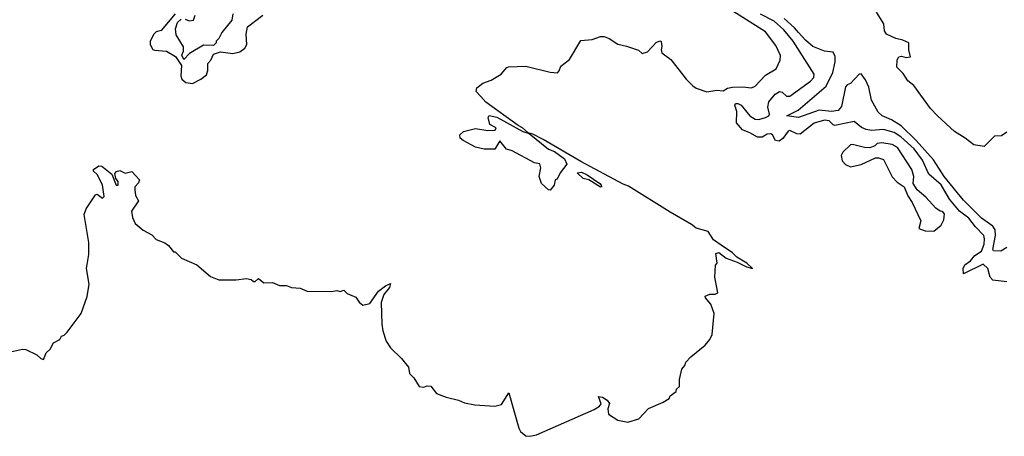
# Model space of a CAD drawing. Extents: x 2029826 to 2248070, y 228728 to 402406.
# Tile 91 of 256: x 2138029 to 2143700, y 301257 to 303659. Entities that reach past the tile are written whole.
import ezdxf

# ---------------------------------------------------------------- set-up
doc = ezdxf.new("R2010")
doc.units = 0

msp = doc.modelspace()

# ---------------------------------------------------------------- linework, layer by layer
at = {"layer": '0CON10XD'}
for points in [[(2141425.9, 301445.9), (2141417.5, 301415), (2141420, 301385), (2141475, 301350), (2141531.7, 301338.3), (2141595, 301357.5), (2141651.7, 301418.3), (2141736.1, 301453.9), (2141770, 301475), (2141775, 301490), (2141810, 301515), (2141811.7, 301528.3), (2141830, 301545), (2141830, 301585), (2141842.5, 301645), (2141860, 301665), (2141866.7, 301685), (2141894, 301715), (2141977.4, 301782.6), (2142004.5, 301815), (2142017.9, 301845), (2142028.5, 301965), (2142009.3, 302019.3), (2141978.8, 302055), (2141977.5, 302065), (2142004.1, 302075.9), (2142035, 302076.2), (2142050, 302085), (2142033.3, 302175), (2142037, 302243), (2142046.7, 302255), (2142038.8, 302311.2), (2142055, 302316.9), (2142097.5, 302285), (2142161.9, 302261.9), (2142215, 302234.3), (2142250, 302225), (2142218, 302255), (2142160.2, 302290.2), (2142135, 302315.6), (2142068.8, 302358.8), (2142025, 302390), (2141995, 302437.5), (2141925, 302457.5), (2141899.1, 302479.1), (2141775, 302548.6), (2141535, 302700), (2141505, 302710), (2141261.2, 302841.2), (2141045, 302967.3), (2140985, 302998.8), (2140956.7, 303006.7), (2140925, 303036), (2140899.2, 303049.2), (2140713.7, 303183.7), (2140685, 303216.7), (2140657.5, 303245), (2140662.5, 303265), (2140696.4, 303293.6), (2140745, 303310), (2140802.5, 303345), (2140835, 303382.5), (2140845, 303387.5), (2140945, 303390), (2141085, 303356.7), (2141127, 303353), (2141137, 303363), (2141145, 303390), (2141195, 303430), (2141260.7, 303539.3), (2141326.4, 303543.6), (2141375, 303562.5), (2141395, 303562.5), (2141425, 303550), (2141475, 303516.7), (2141525, 303506.7), (2141592.5, 303482.5), (2141615, 303463.3), (2141645, 303473.3), (2141695, 303526.2), (2141717, 303537), (2141723.3, 303533.3), (2141728, 303505), (2141723.3, 303485), (2141727, 303467), (2141779.3, 303429.3), (2141867.5, 303315), (2141907, 303277), (2141925, 303263.3), (2141986.4, 303243.6), (2142045, 303252.5), (2142081.7, 303248.3), (2142106.4, 303263.6), (2142135, 303268.8), (2142195, 303272), (2142245, 303266.2), (2142265, 303276.2), (2142325, 303338.8), (2142386.2, 303375), (2142410, 303425), (2142411.9, 303451.9), (2142385, 303509.2), (2142325, 303587.8), (2142099.9, 303729.9)], [(2138925, 303692.5), (2138843.3, 303596.7), (2138815, 303588), (2138801.2, 303575), (2138780, 303535), (2138781.2, 303515), (2138795, 303487.5), (2138805, 303482), (2138875, 303477.5), (2138926, 303446), (2138960, 303395), (2138956.2, 303335), (2138963.3, 303315), (2138985, 303296.7), (2139025, 303291.2)], [(2139257, 303693), (2139250, 303655), (2139192.5, 303585), (2139175, 303550), (2139160, 303535), (2139160, 303525), (2139145, 303510), (2139088.3, 303511.7), (2139007, 303463), (2138975, 303430), (2138963.3, 303455), (2138972.6, 303477.4), (2138971.8, 303501.8), (2138930.5, 303570.5), (2138926.7, 303605), (2138937.5, 303642.5), (2138958.3, 303661.7)], [(2138981.7, 303661.7), (2139005, 303652.5), (2139030, 303655), (2139040, 303685)], [(2139025, 303291.2), (2139072.5, 303315), (2139105, 303340), (2139112.5, 303365), (2139113, 303407), (2139130, 303425), (2139145, 303460), (2139185, 303472.5), (2139256.4, 303463.6), (2139297, 303473), (2139326.4, 303493.6), (2139336.7, 303515), (2139333.3, 303575), (2139341.7, 303618.3), (2139430, 303685)], [(2143715, 302148), (2143635, 302157), (2143618.7, 302175), (2143605.6, 302225), (2143578.8, 302248.8), (2143464.7, 302194.7), (2143462.6, 302225), (2143473.4, 302246.6), (2143505, 302269), (2143530.3, 302299.7), (2143568.4, 302325), (2143584.8, 302365), (2143587, 302395), (2143581.5, 302415), (2143534.9, 302464.9), (2143496.1, 302515), (2143441.7, 302555), (2143384.9, 302624.9), (2143335.9, 302705.9), (2143265, 302767.9), (2143229.5, 302849.5), (2143181.8, 302915), (2143105, 302983.2), (2143065, 303009), (2143005, 303026.5), (2142935, 303020), (2142905.4, 303025.4), (2142878, 303038), (2142835, 303072.3), (2142725, 303049.7), (2142715, 303052.2), (2142692.1, 303075), (2142665, 303079), (2142605, 303061.8), (2142525, 302999), (2142505, 303000.7), (2142465, 303019.3), (2142455, 303016), (2142425.4, 302974.6), (2142402.5, 302957.5), (2142381.9, 302961.9), (2142365.8, 302995), (2142355, 303001.4), (2142335, 302997.9), (2142305, 302981.1), (2142279.1, 302980.9), (2142235, 303007), (2142193, 303023), (2142156.9, 303065), (2142159.5, 303129.5), (2142147.5, 303165), (2142151.8, 303175), (2142165, 303176), (2142185, 303166.8), (2142234.4, 303104.4), (2142265, 303086), (2142287.1, 303082.9), (2142325, 303094), (2142343.1, 303105), (2142347.1, 303115), (2142337.9, 303155), (2142343.1, 303185), (2142380.4, 303229.6), (2142405, 303245.3), (2142420, 303240), (2142445, 303217.1), (2142465, 303218.2), (2142584.6, 303305), (2142602.9, 303325), (2142605.6, 303345), (2142485, 303534.8), (2142430.2, 303600.2), (2142375, 303649.8), (2142295, 303690.8)], [(2143715, 302346.2), (2143680, 302325), (2143637.2, 302327.2), (2143633.4, 302335), (2143649.6, 302415), (2143647.1, 302447.1), (2143635, 302469.2), (2143569.3, 302515), (2143465, 302617.8), (2143354.5, 302755), (2143291.5, 302851.5), (2143192.8, 302962.8), (2143106, 303046), (2143051.2, 303081.2), (2142996.7, 303105), (2142974.5, 303125), (2142935, 303193.8), (2142919.4, 303269.4), (2142901.7, 303311.7), (2142875, 303345.8), (2142865, 303344.4), (2142815, 303290), (2142795, 303282.5), (2142785, 303271.5), (2142762.4, 303157.6), (2142743.1, 303135), (2142705, 303129.1), (2142633.3, 303136.7), (2142515, 303094.7), (2142447.5, 303105), (2142512.2, 303137.8), (2142674.7, 303275), (2142713, 303355), (2142726.9, 303415), (2142726.4, 303446.4), (2142715, 303470.8), (2142665, 303477.9), (2142598.1, 303505), (2142555, 303540), (2142514.4, 303584.4), (2142492.2, 303612.2), (2142433.2, 303665)], [(2143715, 303010), (2143685, 302990), (2143643, 302987), (2143585, 302927.5), (2143525, 302937.5), (2143475, 302976), (2143414.3, 303015), (2143314.7, 303104.7), (2143275, 303146), (2143178.8, 303278.8), (2143145, 303306), (2143117.9, 303347.9), (2143080.6, 303385), (2143082.3, 303427.7), (2143092.5, 303445), (2143107.7, 303447.7), (2143135, 303440), (2143160, 303445), (2143150, 303485), (2143150, 303525), (2143115, 303541.2), (2143075, 303550), (2143022.5, 303575), (2143010, 303595), (2143006.2, 303635), (2142965, 303702.5)], [(2141085, 302676.7), (2141075, 302677.5), (2141033.6, 302713.6), (2141021.2, 302755), (2141031.2, 302805), (2141025, 302827.5), (2140994.1, 302834.1), (2140865, 302902.9), (2140833, 302913), (2140795, 302960), (2140765, 302912.2), (2140705, 302911.5), (2140655, 302923.6), (2140582.5, 302962.5), (2140566.9, 302975), (2140564.4, 302995), (2140585, 303014.5), (2140655, 303031.9), (2140725, 303019.1), (2140768.3, 303021.7), (2140773.8, 303035), (2140737.5, 303055), (2140727.5, 303095), (2140733.8, 303106.2), (2140776.9, 303096.9), (2140927.5, 303015), (2140963, 303003), (2141075, 302912), (2141109.1, 302899.1), (2141167.2, 302857.2), (2141180.8, 302825), (2141141.1, 302775), (2141125, 302738.8), (2141112.5, 302735), (2141108, 302705), (2141085, 302676.7)], [(2143295, 302440), (2143337.5, 302475), (2143352.5, 302505), (2143355, 302540), (2143345, 302552.5), (2143330, 302555), (2143305, 302572.5), (2143247.5, 302635), (2143197.7, 302677.7), (2143176.2, 302715), (2143178.5, 302755), (2143166.9, 302795), (2143085, 302922.9), (2143055, 302940), (2142995, 302949.2), (2142967.5, 302945), (2142955, 302932.5), (2142925, 302920), (2142895, 302921.2), (2142825, 302938.8), (2142815, 302936.7), (2142770, 302895), (2142760, 302875), (2142766.2, 302845), (2142785, 302823.3), (2142815, 302811.2), (2142875, 302823.3), (2142958.3, 302861.7), (2142975, 302862.5), (2143005, 302852.5), (2143053.8, 302753.8), (2143082.5, 302722.5), (2143123.3, 302695), (2143145, 302642.5), (2143170, 302605), (2143219.3, 302499.3), (2143207.5, 302455), (2143245, 302442.5), (2143295, 302440)], [(2137975, 301743.3), (2138045, 301760), (2138065, 301757.5), (2138127, 301727), (2138150, 301705), (2138165, 301700), (2138181.7, 301738.3), (2138205, 301760), (2138223.6, 301796.4), (2138260, 301815), (2138270, 301835), (2138285, 301840), (2138303, 301857), (2138383.3, 301965), (2138417, 302063), (2138428.6, 302135), (2138414.3, 302225), (2138426.9, 302305), (2138427.5, 302375), (2138400, 302535), (2138411.7, 302568.3), (2138465, 302650), (2138475, 302652.5), (2138505, 302630), (2138515, 302640), (2138505, 302707.5), (2138475.6, 302765.6), (2138453.3, 302785), (2138453.3, 302795), (2138485, 302815.8), (2138502.5, 302815), (2138558.8, 302768.8), (2138584, 302704), (2138595.7, 302705), (2138595.5, 302725.5), (2138583, 302743), (2138577, 302773), (2138586.4, 302783.6), (2138605, 302788.8), (2138636.1, 302773.9), (2138675, 302783.3), (2138718.8, 302735), (2138712.3, 302717.7), (2138692.5, 302695), (2138691.2, 302678.8), (2138696.7, 302645), (2138713.3, 302615), (2138673.3, 302555), (2138678.3, 302518.3), (2138693.6, 302483.6), (2138740, 302445), (2138789.3, 302419.3), (2138815, 302392.5), (2138865, 302372.5), (2138886.4, 302356.4), (2138915, 302320), (2138925, 302320), (2138960, 302285), (2139050, 302245), (2139128.3, 302178.3), (2139175, 302160), (2139275, 302160), (2139335, 302167.5), (2139361.7, 302161.7), (2139375, 302150), (2139385, 302150), (2139405, 302166.7), (2139435, 302142), (2139485, 302142.9), (2139525, 302127.5), (2139565, 302126), (2139595, 302114.2), (2139645, 302110.8), (2139685, 302094.2), (2139825, 302092.5), (2139855, 302097.5), (2139875, 302092.5), (2139895, 302100), (2139915, 302080), (2139965, 302060), (2139985, 302030), (2140005, 302012.5), (2140045, 302022.5), (2140095, 302094.2), (2140135, 302125.6), (2140165, 302137.5), (2140158.8, 302115), (2140126.2, 302075), (2140110.8, 302029.2), (2140113.9, 301903.9), (2140120, 301865), (2140140, 301805), (2140165, 301767.5), (2140227.5, 301705), (2140267.5, 301655), (2140275, 301620), (2140300, 301595), (2140330, 301545), (2140355, 301540), (2140375, 301547.5), (2140397, 301547), (2140430, 301505), (2140485, 301483.8), (2140556.4, 301466.4), (2140590, 301450), (2140649.5, 301439.5), (2140765, 301432), (2140805, 301441.2), (2140847, 301507), (2140904.2, 301304.2), (2140913.8, 301285), (2140945, 301259.2), (2140967.3, 301257.3), (2141005, 301265.6), (2141338.6, 301411.4), (2141368.6, 301431.4), (2141377.5, 301445), (2141363, 301487), (2141385, 301483.3), (2141412.5, 301465), (2141425.9, 301445.9)], [(2141375, 302693.3), (2141306.2, 302736.2), (2141273.6, 302743.6), (2141240, 302775), (2141265, 302780), (2141296.7, 302765), (2141371.2, 302715), (2141378.8, 302705), (2141380, 302695), (2141375, 302693.3)]]:
    msp.add_lwpolyline(points, dxfattribs=at)

doc.saveas('drawing.dxf')
